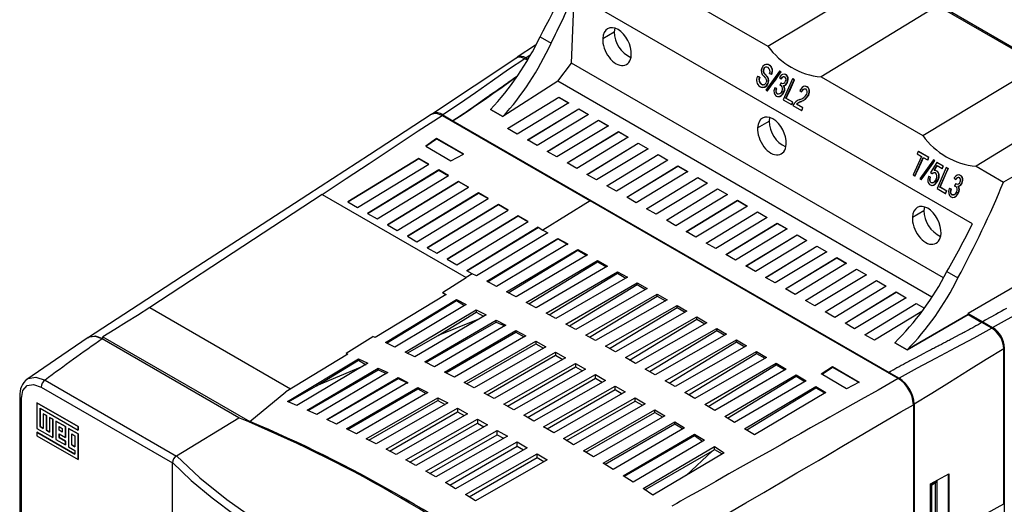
# Model space of a CAD drawing. Header units: millimetres. Extents: x 0 to 1118, y 0 to 864.
# Tile 30 of 42: x 417 to 592, y 648 to 735. Entities that reach past the tile are written whole.
import ezdxf

# ---------------------------------------------------------------- set-up
doc = ezdxf.new("R2010")
doc.units = ezdxf.units.MM
doc.header["$LTSCALE"] = 4

msp = doc.modelspace()

# ---------------------------------------------------------------- linework, layer by layer
for p, q in [((549.921, 730.05), (570.781, 742.626)), ((531.821, 740.499), (549.921, 730.05)), ((514.917, 727.049), (515.434, 739.354)), ((586.344, 698.418), (515.434, 739.354)), ((580.094, 737.25), (559.398, 724.579)), ((598.728, 726.771), (579.998, 737.584)), ((598.358, 726.706), (580.094, 737.25)), ((522.618, 733.27), (522.548, 732.627)), ((509.34, 731.715), (511.29, 730.589)), ((520.491, 731.439), (522.548, 732.627)), ((508.54, 730.241), (505.227, 728.08)), ((507.092, 727.547), (506.624, 727.818)), ((506.769, 727.953), (507.592, 728.496)), ((506.769, 727.953), (507.189, 727.71)), ((512.516, 723.796), (514.917, 727.049)), ((581.198, 688.786), (514.917, 727.049)), ((549.133, 725.978), (549.183, 725.963)), ((549.951, 726.777), (549.87, 726.802)), ((550.176, 726.679), (549.911, 726.773)), ((550.132, 726.693), (550.176, 726.679)), ((577.498, 714.13), (598.358, 726.706)), ((548.395, 724.539), (548.072, 724.665)), ((548.121, 724.65), (548.072, 724.665)), ((548.395, 724.539), (548.445, 724.523)), ((549.059, 725.546), (549.111, 725.53)), ((549.411, 725.032), (549.462, 725.016)), ((551.982, 725.625), (549.554, 722.231)), ((549.786, 722.097), (552.214, 725.491)), ((549.83, 724.549), (549.881, 724.533)), ((550.206, 725.193), (550.53, 725.067)), ((550.53, 725.067), (550.58, 725.052)), ((551.974, 724.476), (552.255, 724.254)), ((552.214, 725.491), (551.982, 725.625)), ((551.982, 725.625), (552.026, 725.612)), ((552.258, 725.478), (552.026, 725.612)), ((552.214, 725.491), (552.258, 725.478)), ((552.255, 724.254), (552.305, 724.238)), ((554.287, 724.234), (552.628, 720.517)), ((552.971, 725.037), (552.893, 725.061)), ((553.139, 724.969), (552.935, 725.033)), ((553.095, 724.983), (553.139, 724.969)), ((554.588, 724.06), (554.287, 724.234)), ((554.287, 724.234), (554.331, 724.22)), ((559.398, 724.579), (577.498, 714.13)), ((512.516, 723.796), (502.702, 717.515)), ((512.516, 723.795), (502.702, 717.514)), ((579.128, 685.341), (512.516, 723.796)), ((512.516, 723.795), (512.516, 723.796)), ((579.128, 685.34), (512.516, 723.795)), ((548.703, 723.268), (548.746, 723.255)), ((548.739, 722.738), (548.81, 722.716)), ((549.882, 723.403), (549.93, 723.388)), ((551.441, 722.538), (551.118, 722.664)), ((551.166, 722.649), (551.118, 722.664)), ((551.441, 722.538), (551.49, 722.523)), ((552.26, 723.522), (552.027, 723.106)), ((552.027, 723.106), (552.079, 723.09)), ((552.303, 723.49), (552.26, 723.522)), ((552.26, 723.522), (552.312, 723.506)), ((552.355, 723.474), (552.312, 723.506)), ((552.682, 723.05), (552.734, 723.035)), ((553.124, 720.777), (554.588, 724.06)), ((553.348, 723.62), (553.398, 723.604)), ((554.633, 724.046), (554.331, 724.22)), ((554.588, 724.06), (554.633, 724.046)), ((556.452, 722.466), (556.4, 722.482)), ((556.705, 722.878), (556.621, 722.904)), ((556.899, 722.798), (556.66, 722.87)), ((556.855, 722.812), (556.899, 722.798)), ((503.542, 715.389), (512.674, 720.964)), ((503.558, 715.38), (512.674, 720.946)), ((512.674, 720.964), (514.427, 719.952)), ((512.674, 720.964), (512.674, 720.946)), ((512.674, 720.946), (514.412, 719.943)), ((549.554, 722.231), (549.786, 722.097)), ((549.786, 722.097), (549.824, 722.085)), ((551.397, 721.167), (551.435, 721.155)), ((551.574, 721.55), (551.617, 721.537)), ((551.596, 721.092), (551.67, 721.07)), ((551.829, 721.512), (551.869, 721.5)), ((552.713, 721.877), (552.761, 721.862)), ((554.331, 720.08), (553.124, 720.777)), ((553.124, 720.777), (553.167, 720.764)), ((554.375, 720.067), (553.167, 720.764)), ((555.586, 722.148), (555.867, 721.926)), ((555.867, 721.926), (555.918, 721.91)), ((557.126, 721.345), (557.177, 721.33)), ((607.671, 721.33), (586.975, 708.659)), ((514.427, 719.952), (505.249, 714.404)), ((552.628, 720.517), (554.137, 719.646)), ((554.137, 719.646), (554.331, 720.08)), ((554.137, 719.646), (554.176, 719.634)), ((554.331, 720.08), (554.375, 720.067)), ((554.364, 719.515), (555.911, 718.622)), ((556.105, 719.056), (554.973, 719.71)), ((554.973, 719.71), (555.016, 719.696)), ((556.148, 719.043), (555.016, 719.696)), ((555.744, 720.172), (555.793, 720.157)), ((555.911, 718.622), (556.105, 719.056)), ((556.148, 719.043), (556.105, 719.056)), ((491.903, 717.728), (518.252, 702.517)), ((492.041, 717.805), (493.809, 716.784)), ((502.702, 717.514), (500.518, 718.775)), ((500.518, 718.775), (502.702, 717.515)), ((500.518, 718.775), (500.518, 718.775)), ((502.702, 717.515), (502.702, 717.514)), ((507.078, 713.348), (516.21, 718.923)), ((507.093, 713.339), (516.21, 718.905)), ((517.963, 717.911), (508.785, 712.363)), ((516.21, 718.923), (517.963, 717.911)), ((516.21, 718.923), (516.21, 718.905)), ((516.21, 718.905), (517.947, 717.902)), ((550.195, 717.35), (550.126, 716.707)), ((555.911, 718.622), (555.95, 718.61)), ((613.188, 718.145), (591.876, 705.83)), ((493.809, 716.767), (493.671, 716.679)), ((493.809, 716.784), (571.491, 671.939)), ((493.809, 716.767), (571.491, 671.922)), ((510.613, 711.307), (519.745, 716.882)), ((510.629, 711.298), (519.745, 716.864)), ((521.498, 715.87), (512.32, 710.322)), ((519.745, 716.882), (521.498, 715.87)), ((519.745, 716.882), (519.745, 716.864)), ((519.745, 716.864), (521.483, 715.861)), ((548.068, 715.519), (550.126, 716.707)), ((505.249, 714.404), (503.542, 715.389)), ((514.149, 709.266), (523.281, 714.841)), ((514.164, 709.257), (523.281, 714.823)), ((525.034, 713.829), (515.856, 708.281)), ((523.281, 714.841), (525.034, 713.829)), ((523.281, 714.841), (523.281, 714.823)), ((523.281, 714.823), (525.019, 713.82)), ((490.914, 713.594), (488.959, 712.226)), ((488.959, 712.226), (493.453, 709.632)), ((488.976, 712.216), (490.914, 713.569)), ((495.708, 710.827), (490.914, 713.594)), ((490.914, 713.594), (490.914, 713.569)), ((490.914, 713.569), (495.686, 710.815)), ((508.785, 712.363), (507.078, 713.348)), ((517.684, 707.225), (526.816, 712.8)), ((517.7, 707.216), (526.816, 712.782)), ((526.816, 712.8), (528.57, 711.788)), ((526.816, 712.8), (526.816, 712.782)), ((526.816, 712.782), (528.554, 711.779)), ((493.453, 709.632), (495.708, 710.827)), ((512.32, 710.322), (510.613, 711.307)), ((528.57, 711.788), (519.392, 706.24)), ((521.22, 705.184), (530.352, 710.759)), ((521.235, 705.175), (530.352, 710.741)), ((530.352, 710.759), (532.105, 709.747)), ((530.352, 710.759), (530.352, 710.741)), ((530.352, 710.741), (532.09, 709.738)), ((577.263, 710.424), (575.798, 707.141)), ((576.1, 706.967), (577.565, 710.249)), ((576.664, 711.316), (576.471, 710.881)), ((576.471, 710.881), (577.263, 710.424)), ((578.551, 710.226), (576.664, 711.316)), ((576.664, 711.316), (576.709, 711.302)), ((578.596, 710.213), (576.709, 711.302)), ((577.565, 710.249), (578.357, 709.792)), ((578.357, 709.792), (578.551, 710.226)), ((578.551, 710.226), (578.596, 710.213)), ((487.76, 710.041), (475.087, 702.307)), ((475.088, 702.307), (487.76, 710.022)), ((476.8, 701.319), (489.503, 709.035)), ((489.503, 709.035), (487.76, 710.041)), ((487.76, 710.022), (487.76, 710.041)), ((487.76, 710.022), (489.487, 709.025)), ((515.856, 708.281), (514.149, 709.266)), ((532.105, 709.747), (522.927, 704.199)), ((524.755, 703.143), (533.887, 708.718)), ((524.771, 703.134), (533.887, 708.7)), ((533.887, 708.718), (535.641, 707.706)), ((533.887, 708.718), (533.887, 708.7)), ((533.887, 708.7), (535.625, 707.697)), ((579.379, 709.809), (576.951, 706.415)), ((577.183, 706.281), (579.611, 709.676)), ((578.357, 709.792), (578.405, 709.777)), ((579.964, 709.35), (578.887, 707.576)), ((579.611, 709.676), (579.379, 709.809)), ((579.379, 709.809), (579.423, 709.796)), ((579.655, 709.662), (579.423, 709.796)), ((579.504, 707.915), (580.023, 708.77)), ((579.611, 709.676), (579.655, 709.662)), ((581.134, 708.675), (579.964, 709.35)), ((579.964, 709.35), (580.009, 709.337)), ((581.178, 708.661), (580.009, 709.337)), ((580.023, 708.77), (580.94, 708.241)), ((580.94, 708.241), (581.134, 708.675)), ((581.134, 708.675), (581.178, 708.661)), ((586.975, 708.659), (591.876, 705.83)), ((491.295, 708), (478.622, 700.266)), ((478.624, 700.266), (491.295, 707.981)), ((480.335, 699.278), (493.039, 706.994)), ((493.039, 706.994), (491.295, 708)), ((491.295, 707.981), (491.295, 708)), ((491.295, 707.981), (493.023, 706.984)), ((519.392, 706.24), (517.684, 707.225)), ((535.641, 707.706), (526.463, 702.158)), ((575.798, 707.141), (576.1, 706.967)), ((576.1, 706.967), (576.139, 706.955)), ((578.838, 706.722), (578.515, 706.848)), ((578.563, 706.833), (578.515, 706.848)), ((578.838, 706.722), (578.887, 706.707)), ((578.887, 707.576), (579.165, 707.347)), ((579.165, 707.347), (579.216, 707.331)), ((579.619, 707.508), (579.565, 707.525)), ((579.814, 707.891), (579.805, 707.894)), ((579.861, 707.876), (579.82, 707.889)), ((579.999, 707.812), (580.051, 707.796)), ((581.683, 708.418), (580.025, 704.701)), ((580.52, 704.961), (581.985, 708.244)), ((580.94, 708.241), (580.988, 708.226)), ((581.985, 708.244), (581.683, 708.418)), ((581.683, 708.418), (581.728, 708.405)), ((582.03, 708.23), (581.728, 708.405)), ((581.985, 708.244), (582.03, 708.23)), ((584.066, 707.086), (583.988, 707.11)), ((584.234, 707.019), (584.03, 707.082)), ((584.19, 707.032), (584.234, 707.019)), ((494.831, 705.959), (482.158, 698.225)), ((482.159, 698.225), (494.831, 705.94)), ((483.871, 697.237), (496.574, 704.953)), ((496.574, 704.953), (494.831, 705.959)), ((494.831, 705.94), (494.831, 705.959)), ((494.831, 705.94), (496.558, 704.943)), ((522.927, 704.199), (521.22, 705.184)), ((528.291, 701.102), (537.423, 706.677)), ((528.306, 701.093), (537.423, 706.659)), ((539.176, 705.665), (529.998, 700.117)), ((537.423, 706.677), (539.176, 705.665)), ((537.423, 706.677), (537.423, 706.659)), ((537.423, 706.659), (539.161, 705.656)), ((576.951, 706.415), (577.183, 706.281)), ((577.183, 706.281), (577.221, 706.269)), ((578.79, 705.353), (578.828, 705.341)), ((578.96, 705.741), (579.002, 705.728)), ((578.997, 705.277), (579.075, 705.253)), ((579.092, 705.699), (579.11, 705.694)), ((580.174, 706.206), (580.224, 706.191)), ((581.728, 704.264), (580.52, 704.961)), ((580.52, 704.961), (580.564, 704.948)), ((581.772, 704.251), (580.564, 704.948)), ((583.069, 706.525), (583.35, 706.303)), ((583.355, 705.571), (583.122, 705.155)), ((583.122, 705.155), (583.174, 705.14)), ((583.35, 706.303), (583.4, 706.287)), ((583.398, 705.54), (583.355, 705.571)), ((583.355, 705.571), (583.407, 705.555)), ((583.45, 705.524), (583.407, 705.555)), ((583.777, 705.1), (583.829, 705.084)), ((584.443, 705.669), (584.493, 705.653)), ((470.509, 703.655), (496.167, 688.843)), ((498.366, 703.918), (485.693, 696.184)), ((485.695, 696.184), (498.366, 703.899)), ((500.11, 702.912), (498.366, 703.918)), ((498.366, 703.899), (498.366, 703.918)), ((498.366, 703.899), (500.094, 702.902)), ((531.827, 699.061), (540.958, 704.636)), ((531.842, 699.052), (540.958, 704.618)), ((542.712, 703.624), (533.534, 698.076)), ((540.958, 704.636), (542.712, 703.624)), ((540.958, 704.636), (540.958, 704.618)), ((540.958, 704.618), (542.696, 703.615)), ((580.025, 704.701), (581.534, 703.83)), ((581.534, 703.83), (581.728, 704.264)), ((581.534, 703.83), (581.573, 703.818)), ((581.728, 704.264), (581.772, 704.251)), ((582.536, 704.587), (582.213, 704.713)), ((582.261, 704.698), (582.213, 704.713)), ((582.492, 703.216), (582.53, 703.204)), ((582.536, 704.587), (582.585, 704.572)), ((582.669, 703.6), (582.712, 703.586)), ((582.924, 703.561), (582.964, 703.549)), ((583.808, 703.926), (583.856, 703.911)), ((475.087, 702.307), (476.8, 701.319)), ((487.406, 695.196), (500.11, 702.912)), ((501.902, 701.877), (489.229, 694.143)), ((489.23, 694.143), (501.902, 701.858)), ((503.645, 700.871), (501.902, 701.877)), ((501.902, 701.858), (501.902, 701.877)), ((501.902, 701.858), (503.629, 700.861)), ((518.252, 702.517), (509.828, 697.301)), ((573.123, 670.841), (518.252, 702.517)), ((526.463, 702.158), (524.755, 703.143)), ((535.362, 697.02), (544.494, 702.595)), ((535.377, 697.011), (544.494, 702.577)), ((546.247, 701.583), (537.069, 696.035)), ((544.494, 702.595), (546.247, 701.583)), ((544.494, 702.595), (544.494, 702.577)), ((544.494, 702.577), (546.232, 701.574)), ((577.773, 701.431), (577.703, 700.787)), ((582.691, 703.142), (582.765, 703.119)), ((478.622, 700.266), (480.335, 699.278)), ((490.942, 693.155), (503.645, 700.871)), ((505.438, 699.836), (492.764, 692.102)), ((492.766, 692.102), (505.438, 699.817)), ((507.181, 698.83), (505.438, 699.836)), ((505.438, 699.817), (505.438, 699.836)), ((505.438, 699.817), (507.165, 698.82)), ((529.998, 700.117), (528.291, 701.102)), ((538.898, 694.979), (548.029, 700.554)), ((538.913, 694.97), (548.029, 700.536)), ((548.029, 700.554), (549.783, 699.542)), ((548.029, 700.554), (548.029, 700.536)), ((548.029, 700.536), (549.767, 699.533)), ((575.646, 699.6), (577.703, 700.787)), ((482.158, 698.225), (483.871, 697.237)), ((494.477, 691.114), (507.181, 698.83)), ((533.534, 698.076), (531.827, 699.061)), ((549.783, 699.542), (540.605, 693.994)), ((542.433, 692.938), (551.565, 698.513)), ((542.448, 692.929), (551.565, 698.495)), ((551.565, 698.513), (553.318, 697.501)), ((551.565, 698.513), (551.565, 698.495)), ((551.565, 698.495), (553.303, 697.492)), ((613.481, 698.585), (585.557, 682.45)), ((485.693, 696.184), (487.406, 695.196)), ((508.973, 697.795), (496.3, 690.061)), ((496.301, 690.061), (508.973, 697.776)), ((510.718, 696.809), (498.013, 689.115)), ((508.973, 697.795), (509.828, 697.301)), ((508.973, 697.795), (508.973, 697.776)), ((508.973, 697.776), (510.684, 696.789)), ((509.828, 697.301), (510.718, 696.809)), ((537.069, 696.035), (535.362, 697.02)), ((553.318, 697.501), (544.14, 691.953)), ((545.969, 690.897), (555.1, 696.472)), ((545.984, 690.888), (555.1, 696.454)), ((555.1, 696.472), (556.854, 695.46)), ((555.1, 696.472), (555.1, 696.454)), ((555.1, 696.454), (556.838, 695.451)), ((499.824, 688.167), (512.509, 695.817)), ((499.961, 688.095), (512.509, 695.735)), ((514.259, 694.844), (501.548, 687.258)), ((512.509, 695.817), (514.259, 694.844)), ((512.509, 695.735), (512.509, 695.817)), ((512.509, 695.735), (514.25, 694.73)), ((540.605, 693.994), (538.898, 694.979)), ((556.854, 695.46), (547.676, 689.912)), ((549.504, 688.856), (558.636, 694.431)), ((549.52, 688.847), (558.636, 694.413)), ((558.636, 694.431), (560.389, 693.419)), ((558.636, 694.431), (558.636, 694.413)), ((558.636, 694.413), (560.374, 693.41)), ((489.229, 694.143), (490.942, 693.155)), ((503.346, 686.304), (516.044, 693.85)), ((503.645, 686.145), (516.044, 693.694)), ((517.8, 692.869), (505.084, 685.376)), ((516.044, 693.85), (517.8, 692.869)), ((516.044, 693.694), (516.044, 693.85)), ((516.044, 693.694), (517.638, 692.774)), ((544.14, 691.953), (542.433, 692.938)), ((560.389, 693.419), (551.211, 687.871)), ((492.764, 692.102), (494.477, 691.114)), ((506.87, 684.415), (519.58, 691.872)), ((507.306, 684.18), (519.58, 691.653)), ((519.58, 691.872), (521.339, 690.884)), ((519.58, 691.653), (519.58, 691.872)), ((519.58, 691.653), (521.127, 690.76)), ((553.04, 686.815), (562.172, 692.39)), ((553.055, 686.806), (562.172, 692.372)), ((563.925, 691.378), (554.747, 685.829)), ((562.172, 692.39), (563.925, 691.378)), ((562.172, 692.39), (562.172, 692.372)), ((562.172, 692.372), (563.909, 691.369)), ((497.249, 689.513), (496.167, 688.843)), ((497.249, 689.513), (496.3, 690.061)), ((498.013, 689.115), (497.249, 689.513)), ((521.339, 690.884), (508.619, 683.469)), ((510.396, 682.501), (523.115, 689.883)), ((510.943, 682.201), (523.115, 689.612)), ((523.115, 689.883), (524.878, 688.888)), ((523.115, 689.612), (523.115, 689.883)), ((523.115, 689.612), (524.624, 688.741)), ((547.676, 689.912), (545.969, 690.897)), ((556.575, 684.774), (565.707, 690.349)), ((556.591, 684.765), (565.707, 690.331)), ((567.46, 689.337), (558.282, 683.788)), ((565.707, 690.349), (567.46, 689.337)), ((565.707, 690.349), (565.707, 690.331)), ((565.707, 690.331), (567.445, 689.328)), ((581.788, 689.892), (583.738, 688.766)), ((491.956, 686.153), (496.167, 688.843)), ((501.548, 687.258), (499.824, 688.167)), ((524.878, 688.888), (512.155, 681.536)), ((513.924, 680.56), (526.651, 687.884)), ((514.558, 680.208), (526.651, 687.571)), ((526.651, 687.884), (528.416, 686.881)), ((526.651, 687.571), (526.651, 687.884)), ((526.651, 687.571), (528.13, 686.717)), ((551.211, 687.871), (549.504, 688.856)), ((560.111, 682.733), (569.243, 688.308)), ((560.126, 682.724), (569.243, 688.29)), ((569.243, 688.308), (570.996, 687.296)), ((569.243, 688.308), (569.243, 688.29)), ((569.243, 688.29), (570.98, 687.287)), ((492.596, 685.833), (479.932, 678.152)), ((491.956, 686.153), (491.957, 686.152)), ((491.957, 686.152), (492.596, 685.833)), ((491.957, 686.152), (492.554, 685.807)), ((505.084, 685.376), (503.346, 686.304)), ((528.416, 686.881), (515.691, 679.579)), ((517.454, 678.593), (530.186, 685.874)), ((530.186, 685.874), (531.954, 684.865)), ((530.186, 685.53), (530.186, 685.874)), ((554.747, 685.829), (553.04, 686.815)), ((570.996, 687.296), (561.818, 681.747)), ((563.646, 680.692), (572.778, 686.267)), ((563.662, 680.683), (572.778, 686.249)), ((572.778, 686.267), (574.531, 685.255)), ((572.778, 686.267), (572.778, 686.249)), ((572.778, 686.249), (574.516, 685.246)), ((481.778, 677.274), (494.427, 684.91)), ((482.007, 677.163), (494.427, 684.726)), ((496.15, 684.035), (483.467, 676.459)), ((494.427, 684.91), (496.15, 684.035)), ((494.427, 684.726), (494.427, 684.91)), ((494.427, 684.726), (495.892, 683.881)), ((508.619, 683.469), (506.87, 684.415)), ((518.15, 678.202), (530.186, 685.53)), ((531.954, 684.865), (519.226, 677.596)), ((530.186, 685.53), (531.645, 684.688)), ((558.282, 683.788), (556.575, 684.774)), ((574.531, 685.255), (565.353, 679.706)), ((567.182, 678.651), (576.314, 684.226)), ((567.197, 678.642), (576.314, 684.208)), ((576.314, 684.226), (577.778, 683.381)), ((576.314, 684.226), (576.314, 684.208)), ((576.314, 684.208), (577.769, 683.368)), ((439.816, 683.476), (464.875, 669.01)), ((485.288, 675.568), (497.963, 683.104)), ((499.701, 682.203), (487.003, 674.717)), ((491.153, 678.538), (497.963, 682.685)), ((497.963, 683.104), (499.701, 682.203)), ((497.963, 683.104), (497.963, 682.685)), ((497.963, 682.685), (499.254, 681.94)), ((512.155, 681.536), (510.396, 682.501)), ((520.986, 676.6), (533.722, 683.853)), ((521.72, 676.182), (533.722, 683.489)), ((535.49, 682.838), (522.762, 675.588)), ((533.722, 683.853), (535.49, 682.838)), ((533.722, 683.489), (533.722, 683.853)), ((533.722, 683.489), (535.168, 682.654)), ((561.818, 681.747), (560.111, 682.733)), ((577.326, 682.766), (568.889, 677.665)), ((574.681, 675.962), (585.56, 682.249)), ((585.56, 682.248), (574.681, 675.962)), ((585.56, 682.249), (585.557, 682.45)), ((585.56, 682.249), (585.56, 682.248)), ((585.56, 682.248), (588.02, 680.828)), ((585.574, 682.46), (588.165, 680.964)), ((488.802, 673.813), (501.498, 681.263)), ((489.011, 673.706), (501.498, 680.915)), ((498.261, 681.355), (491.153, 678.538)), ((501.498, 681.263), (503.25, 680.339)), ((501.498, 680.915), (501.498, 681.263)), ((501.498, 680.915), (503.034, 680.213)), ((515.691, 679.579), (513.924, 680.56)), ((524.52, 674.58), (537.257, 681.821)), ((525.269, 674.148), (537.257, 681.448)), ((539.026, 680.8), (526.297, 673.555)), ((537.257, 681.821), (539.026, 680.8)), ((537.257, 681.448), (537.257, 681.821)), ((537.257, 681.448), (538.701, 680.615)), ((565.353, 679.706), (563.646, 680.692)), ((589.788, 679.808), (588.02, 680.829)), ((588.165, 680.964), (589.933, 679.943)), ((503.25, 680.339), (490.538, 672.928)), ((492.319, 672.008), (505.034, 679.388)), ((492.56, 671.882), (505.034, 679.083)), ((505.034, 679.388), (506.796, 678.441)), ((505.034, 679.388), (505.034, 679.083)), ((505.034, 679.083), (506.472, 678.253)), ((528.056, 672.534), (540.793, 679.778)), ((528.796, 672.102), (540.793, 679.407)), ((542.561, 678.752), (529.833, 671.497)), ((540.793, 679.778), (542.561, 678.752)), ((540.793, 679.407), (540.793, 679.778)), ((540.793, 679.407), (542.242, 678.57)), ((568.889, 677.665), (567.182, 678.651)), ((455.686, 663.836), (431.333, 677.894)), ((431.466, 678.288), (457.639, 663.178)), ((431.466, 677.973), (431.466, 678.288)), ((474.776, 675.36), (479.541, 678.337)), ((479.542, 678.336), (479.541, 678.337)), ((479.932, 678.152), (479.542, 678.336)), ((483.467, 676.459), (481.778, 677.274)), ((485.675, 675.376), (491.153, 678.538)), ((506.796, 678.441), (494.074, 671.091)), ((495.841, 670.154), (508.57, 677.478)), ((496.254, 669.933), (508.57, 677.042)), ((508.57, 677.478), (510.34, 676.509)), ((508.57, 677.478), (508.57, 677.042)), ((508.57, 677.042), (509.915, 676.265)), ((519.226, 677.596), (517.454, 678.593)), ((531.594, 670.462), (544.328, 677.725)), ((532.302, 670.043), (544.328, 677.366)), ((544.328, 677.725), (546.095, 676.694)), ((544.328, 677.366), (544.328, 677.725)), ((544.328, 677.366), (545.793, 676.521)), ((572.498, 677.223), (574.681, 675.962)), ((572.498, 677.222), (572.498, 677.223)), ((574.681, 675.962), (572.498, 677.222)), ((475.095, 675.217), (464.034, 668.499)), ((474.776, 675.36), (474.777, 675.359)), ((474.777, 675.359), (475.095, 675.217)), ((474.777, 675.359), (475.061, 675.196)), ((487.003, 674.717), (485.288, 675.568)), ((510.34, 676.509), (497.609, 669.205)), ((499.366, 668.251), (512.105, 675.534)), ((512.105, 675.534), (513.882, 674.544)), ((512.105, 675.534), (512.105, 675.001)), ((522.762, 675.588), (520.986, 676.6)), ((546.095, 676.694), (533.368, 669.413)), ((535.134, 668.363), (547.864, 675.66)), ((535.788, 667.972), (547.864, 675.325)), ((547.864, 675.66), (549.629, 674.626)), ((547.864, 675.325), (547.864, 675.66)), ((547.864, 675.325), (549.352, 674.466)), ((574.681, 675.962), (574.681, 675.962)), ((591.964, 676.27), (591.819, 676.187)), ((591.909, 648.505), (591.909, 676.135)), ((591.964, 676.27), (591.964, 553.014)), ((464.352, 666.746), (476.967, 674.369)), ((478.662, 673.587), (466.007, 666.021)), ((469.507, 669.552), (476.967, 674.095)), ((476.967, 674.369), (478.662, 673.587)), ((476.967, 674.095), (476.967, 674.369)), ((476.967, 674.095), (478.36, 673.291)), ((490.538, 672.928), (488.802, 673.813)), ((499.902, 667.956), (512.105, 675.001)), ((513.882, 674.544), (501.145, 667.272)), ((502.895, 666.298), (515.641, 673.555)), ((512.105, 675.001), (513.386, 674.262)), ((515.641, 673.555), (517.42, 672.546)), ((515.641, 673.555), (515.641, 672.96)), ((526.297, 673.555), (524.52, 674.58)), ((549.629, 674.626), (536.904, 667.304)), ((538.676, 666.238), (551.399, 673.585)), ((551.399, 673.585), (553.162, 672.547)), ((551.399, 673.284), (551.399, 673.585)), ((467.85, 665.196), (480.503, 672.723)), ((467.956, 665.147), (480.503, 672.39)), ((477.699, 673.011), (469.507, 669.552)), ((482.224, 671.9), (469.543, 664.421)), ((480.503, 672.723), (482.224, 671.9)), ((480.503, 672.723), (480.503, 672.39)), ((480.503, 672.39), (481.975, 671.753)), ((494.074, 671.091), (492.319, 672.008)), ((503.505, 665.954), (515.641, 672.96)), ((517.42, 672.546), (504.68, 665.291)), ((515.641, 672.96), (516.885, 672.242)), ((529.833, 671.497), (528.056, 672.534)), ((539.253, 665.888), (551.399, 673.284)), ((553.162, 672.547), (540.439, 665.171)), ((551.399, 673.284), (552.92, 672.406)), ((559.419, 671.686), (561.384, 673.01)), ((563.923, 669.032), (559.419, 671.686)), ((559.551, 671.608), (561.385, 672.888)), ((561.384, 673.01), (566.182, 670.201)), ((561.384, 673.01), (561.385, 672.888)), ((561.385, 672.888), (566.176, 670.122)), ((571.346, 671.838), (571.491, 671.922)), ((571.491, 671.939), (573.259, 670.919)), ((571.491, 671.922), (571.491, 671.783)), ((418.067, 670.732), (418.154, 670.833)), ((421.163, 670.548), (444.553, 657.045)), ((471.354, 663.573), (484.039, 671.018)), ((471.411, 663.546), (484.039, 670.836)), ((485.782, 670.155), (473.078, 662.748)), ((484.039, 671.018), (485.782, 670.155)), ((484.039, 670.836), (484.039, 671.018)), ((484.039, 670.836), (485.774, 670.042)), ((497.609, 669.205), (495.841, 670.154)), ((506.427, 664.295), (519.176, 671.542)), ((507.065, 663.927), (519.176, 670.919)), ((520.957, 670.515), (508.216, 663.263)), ((519.176, 671.542), (520.957, 670.515)), ((519.176, 670.919), (519.176, 671.542)), ((519.176, 670.919), (520.412, 670.205)), ((533.368, 669.413), (531.594, 670.462)), ((542.22, 664.087), (554.935, 671.499)), ((542.699, 663.793), (554.935, 671.243)), ((556.693, 670.457), (543.975, 663.012)), ((554.935, 671.499), (556.693, 670.457)), ((554.935, 671.243), (554.935, 671.499)), ((554.935, 671.243), (556.496, 670.342)), ((566.182, 670.201), (563.923, 669.032)), ((420.475, 669.334), (443.866, 655.831)), ((457.639, 663.178), (464.034, 668.499)), ((464.519, 666.673), (469.507, 669.552)), ((474.863, 661.877), (487.574, 669.254)), ((475.06, 661.779), (487.574, 669.004)), ((489.336, 668.354), (476.614, 661.005)), ((487.574, 669.254), (489.336, 668.354)), ((487.574, 669.254), (487.574, 669.004)), ((487.574, 669.004), (489.018, 668.17)), ((501.145, 667.272), (499.366, 668.251)), ((509.964, 662.243), (522.712, 669.494)), ((510.584, 661.877), (522.712, 668.878)), ((524.49, 668.451), (511.752, 661.187)), ((522.712, 669.494), (524.49, 668.451)), ((522.712, 668.878), (522.712, 669.494)), ((522.712, 668.878), (523.968, 668.153)), ((536.904, 667.304), (535.134, 668.363)), ((545.766, 661.909), (558.471, 669.402)), ((546.126, 661.686), (558.471, 669.202)), ((560.225, 668.358), (547.51, 660.828)), ((558.471, 669.402), (560.225, 668.358)), ((558.471, 669.202), (558.471, 669.402)), ((558.471, 669.202), (560.081, 668.272)), ((416.66, 667.709), (416.66, 554.834)), ((416.953, 554.425), (416.953, 667.3)), ((419.717, 666.531), (419.717, 661.968)), ((427.056, 662.294), (419.717, 666.531)), ((419.717, 666.531), (419.718, 666.531)), ((419.718, 666.531), (427.056, 662.295)), ((466.007, 666.021), (464.352, 666.746)), ((478.378, 660.108), (491.11, 667.432)), ((478.83, 659.874), (491.11, 666.963)), ((492.885, 666.495), (480.149, 659.19)), ((491.11, 667.432), (492.885, 666.495)), ((491.11, 667.432), (491.11, 666.963)), ((491.11, 666.963), (492.401, 666.217)), ((513.504, 660.14), (526.247, 667.412)), ((514.063, 659.803), (526.247, 666.837)), ((526.247, 667.412), (528.022, 666.353)), ((526.247, 666.837), (526.247, 667.412)), ((526.247, 666.837), (527.551, 666.084)), ((420.282, 665.553), (420.282, 662.294)), ((420.282, 665.553), (427.056, 661.642)), ((420.282, 662.294), (420.282, 665.553)), ((469.543, 664.421), (467.85, 665.196)), ((481.899, 658.266), (494.645, 665.552)), ((482.529, 657.927), (494.645, 664.922)), ((494.645, 665.552), (496.43, 664.581)), ((494.645, 665.552), (494.645, 664.922)), ((494.645, 664.922), (495.83, 664.238)), ((504.68, 665.291), (502.895, 666.298)), ((528.022, 666.353), (515.287, 659.063)), ((517.048, 657.988), (529.783, 665.294)), ((517.503, 657.707), (529.783, 664.796)), ((529.783, 665.294), (531.55, 664.223)), ((529.783, 664.796), (529.783, 665.294)), ((529.783, 664.796), (531.163, 663.999)), ((540.439, 665.171), (538.676, 666.238)), ((575.809, 666.189), (575.809, 545.126)), ((575.945, 666.266), (575.945, 545.205)), ((420.846, 664.575), (420.847, 664.576)), ((420.846, 664.575), (420.846, 661.968)), ((421.411, 664.249), (420.846, 664.575)), ((420.847, 664.576), (421.411, 664.25)), ((421.411, 664.25), (421.411, 661.642)), ((421.411, 664.249), (421.411, 664.25)), ((421.411, 661.642), (421.411, 664.249)), ((421.975, 663.923), (421.976, 663.924)), ((421.975, 663.923), (421.975, 661.316)), ((422.54, 663.598), (421.975, 663.923)), ((421.976, 663.924), (422.54, 663.598)), ((422.54, 663.598), (422.54, 660.339)), ((422.54, 660.338), (422.54, 663.598)), ((422.54, 663.598), (422.54, 663.598)), ((423.104, 663.272), (423.104, 660.012)), ((424.798, 662.294), (423.104, 663.272)), ((423.104, 663.272), (423.105, 663.272)), ((423.105, 663.272), (424.798, 662.294)), ((444.562, 657.051), (455.686, 663.836)), ((473.078, 662.748), (471.354, 663.573)), ((496.43, 664.581), (483.685, 657.305)), ((485.425, 656.352), (498.181, 663.614)), ((486.16, 655.941), (498.181, 662.881)), ((498.181, 663.614), (499.971, 662.61)), ((498.181, 663.614), (498.181, 662.881)), ((498.181, 662.881), (499.306, 662.231)), ((508.216, 663.263), (506.427, 664.295)), ((531.55, 664.223), (518.823, 656.892)), ((520.596, 655.786), (533.318, 663.142)), ((533.318, 663.142), (535.077, 662.059)), ((533.318, 662.755), (533.318, 663.142)), ((543.975, 663.012), (542.22, 664.087)), ((419.717, 661.968), (422.54, 660.338)), ((419.717, 661.316), (419.717, 660.664)), ((426.491, 657.405), (419.717, 661.316)), ((419.717, 661.316), (419.718, 661.316)), ((419.718, 661.316), (426.491, 657.406)), ((420.282, 662.294), (420.846, 661.969)), ((420.846, 661.968), (420.282, 662.294)), ((420.282, 662.294), (420.282, 662.294)), ((421.411, 661.642), (421.975, 661.317)), ((421.975, 661.316), (421.411, 661.642)), ((421.411, 661.642), (421.411, 661.642)), ((423.669, 661.642), (423.669, 662.294)), ((423.669, 662.294), (424.233, 661.968)), ((423.669, 661.642), (423.669, 662.294)), ((424.233, 661.316), (423.669, 661.642)), ((424.233, 661.317), (423.669, 661.642)), ((423.669, 661.642), (423.669, 661.642)), ((424.233, 661.968), (424.233, 661.316)), ((424.798, 662.294), (424.798, 660.339)), ((424.798, 660.338), (424.798, 662.294)), ((424.798, 662.294), (424.798, 662.294)), ((425.362, 661.968), (425.363, 661.969)), ((425.362, 661.968), (425.362, 658.709)), ((427.056, 660.99), (425.362, 661.968)), ((425.363, 661.969), (427.056, 660.991)), ((427.056, 662.295), (427.056, 661.643)), ((427.056, 662.294), (427.056, 662.295)), ((427.056, 661.642), (427.056, 662.294)), ((427.056, 661.642), (427.056, 661.643)), ((476.614, 661.005), (474.863, 661.877)), ((499.971, 662.61), (487.221, 655.35)), ((488.956, 654.364), (501.716, 661.617)), ((501.716, 661.617), (503.508, 660.583)), ((501.716, 660.84), (501.716, 661.617)), ((511.752, 661.187), (509.964, 662.243)), ((520.907, 655.59), (533.318, 662.755)), ((535.077, 662.059), (522.358, 654.674)), ((533.318, 662.755), (534.801, 661.899)), ((547.51, 660.828), (545.766, 661.909)), ((419.717, 660.664), (427.056, 656.427)), ((422.54, 660.339), (422.54, 660.338)), ((423.104, 660.012), (424.798, 659.035)), ((423.669, 660.99), (423.669, 660.339)), ((423.669, 660.338), (423.669, 660.99)), ((423.669, 660.99), (424.798, 660.338)), ((423.669, 660.339), (424.798, 659.687)), ((423.669, 660.338), (423.669, 660.339)), ((424.798, 659.687), (423.669, 660.338)), ((424.798, 660.338), (424.798, 660.339)), ((424.798, 659.687), (424.798, 659.035)), ((424.798, 659.035), (424.798, 659.687)), ((424.798, 659.687), (424.798, 659.687)), ((425.927, 660.99), (426.491, 660.664)), ((425.927, 659.035), (425.927, 660.99)), ((425.927, 659.035), (425.927, 660.99)), ((426.491, 660.664), (426.491, 658.709)), ((427.056, 660.991), (427.056, 656.428)), ((427.056, 660.99), (427.056, 660.991)), ((427.056, 656.427), (427.056, 660.99)), ((480.149, 659.19), (478.378, 660.108)), ((489.727, 653.919), (501.716, 660.84)), ((503.508, 660.583), (490.756, 653.324)), ((492.493, 652.303), (505.252, 659.562)), ((501.716, 660.84), (502.83, 660.197)), ((505.252, 659.562), (507.04, 658.5)), ((505.252, 658.799), (505.252, 659.562)), ((515.287, 659.063), (513.504, 660.14)), ((524.147, 653.534), (536.854, 660.956)), ((524.303, 653.433), (536.854, 660.678)), ((538.6, 659.862), (525.894, 652.409)), ((536.854, 660.956), (538.6, 659.862)), ((536.854, 660.678), (536.854, 660.956)), ((536.854, 660.678), (538.284, 659.677)), ((424.798, 659.035), (424.798, 659.035)), ((425.362, 658.709), (426.491, 658.057)), ((426.491, 658.709), (425.927, 659.035)), ((425.927, 659.035), (426.491, 658.71)), ((425.927, 659.035), (425.927, 659.035)), ((426.491, 658.057), (426.491, 657.405)), ((483.685, 657.305), (481.899, 658.266)), ((493.233, 651.861), (505.252, 658.799)), ((507.04, 658.5), (494.292, 651.228)), ((505.252, 658.799), (506.401, 658.135)), ((518.823, 656.892), (517.048, 657.988)), ((527.702, 651.231), (540.389, 658.734)), ((528.006, 651.032), (540.014, 657.964)), ((542.122, 657.633), (529.429, 650.096)), ((535.337, 653.604), (540.014, 657.964)), ((540.014, 657.964), (540.389, 658.193)), ((540.389, 658.734), (542.122, 657.633)), ((540.389, 658.193), (540.389, 658.734)), ((540.389, 658.193), (541.746, 657.41)), ((427.056, 656.427), (427.056, 656.428)), ((443.865, 655.866), (443.866, 655.831)), ((444.562, 657.051), (444.553, 657.045)), ((487.221, 655.35), (485.425, 656.352)), ((496.036, 650.169), (508.787, 657.448)), ((496.682, 649.77), (508.787, 656.758)), ((510.568, 656.361), (497.827, 649.063)), ((508.787, 657.448), (510.568, 656.361)), ((508.787, 656.758), (508.787, 657.448)), ((508.787, 656.758), (510.019, 656.047)), ((443.866, 534.823), (443.866, 655.831)), ((490.756, 653.324), (488.956, 654.364)), ((522.358, 654.674), (520.596, 655.786)), ((525.894, 652.409), (524.147, 653.534)), ((578.848, 652.081), (582.113, 653.87)), ((578.874, 651.99), (580.044, 652.63)), ((579.769, 652.257), (580.044, 652.63)), ((580.044, 645.462), (580.044, 652.63)), ((582.023, 653.821), (582.023, 646.328)), ((582.113, 653.87), (582.113, 646.276)), ((494.292, 651.228), (492.493, 652.303)), ((529.429, 650.096), (527.702, 651.231)), ((578.848, 644.487), (578.848, 652.081)), ((578.874, 644.82), (578.874, 651.99)), ((578.874, 651.99), (579.09, 651.865)), ((579.769, 652.257), (579.09, 651.865)), ((579.09, 644.712), (579.09, 651.865)), ((579.769, 645.104), (579.769, 652.257)), ((497.827, 649.063), (496.036, 650.169)), ((589.006, 646.915), (591.909, 648.505))]:
    msp.add_line(p, q)
at = {"flags": 128}
for points in [[(505.177, 728.001), (497.575, 722.942), (489.972, 717.886)], [(506.624, 727.818), (503.72, 725.889), (500.868, 723.898), (497.815, 721.729), (494.987, 719.756), (492.041, 717.805)], [(506.624, 727.818), (505.922, 728.085), (505.299, 728.046), (505.107, 727.907)], [(505.132, 724.619), (504.844, 724.42), (504.675, 724.303), (504.507, 724.186), (504.339, 724.069), (504.004, 723.835), (503.837, 723.718), (503.67, 723.6), (503.503, 723.483), (503.17, 723.248), (503.003, 723.13), (502.837, 723.012), (502.671, 722.895), (502.338, 722.659), (502.172, 722.541), (502.007, 722.423), (501.675, 722.187), (501.509, 722.069), (501.343, 721.951), (501.177, 721.833), (500.846, 721.597), (500.68, 721.479), (500.348, 721.243), (500.182, 721.126), (500.016, 721.008), (499.683, 720.772), (498.348, 719.832), (498.181, 719.715), (497.508, 719.248), (497.17, 719.015), (497, 718.899), (496.831, 718.783), (496.149, 718.32), (495.806, 718.09), (494.42, 717.176), (493.809, 716.783)], [(549.163, 724.688), (549.451, 724.354), (549.587, 724.146), (549.641, 723.965), (549.637, 723.765), (549.575, 723.566)], [(553.095, 724.983), (552.811, 725.071), (552.521, 725.017), (552.288, 724.867), (552.007, 724.527), (551.974, 724.476)], [(552.255, 724.254), (552.437, 724.497), (552.582, 724.602), (552.745, 724.643), (552.883, 724.615), (552.931, 724.592)], [(553.348, 723.62), (553.473, 724.071), (553.46, 724.414), (553.353, 724.721), (553.161, 724.939), (553.095, 724.983)], [(553.398, 723.604), (553.522, 724.057), (553.506, 724.4), (553.397, 724.707), (553.205, 724.926), (553.139, 724.969)], [(549.037, 723.165), (548.938, 723.172), (548.746, 723.255)], [(551.118, 722.664), (550.992, 722.127), (551.011, 721.758), (551.132, 721.428), (551.324, 721.214), (551.397, 721.167)], [(551.574, 721.55), (551.45, 721.66), (551.382, 721.795), (551.351, 721.995), (551.389, 722.335), (551.441, 722.538)], [(551.617, 721.537), (551.492, 721.647), (551.425, 721.782), (551.396, 721.982), (551.436, 722.321), (551.49, 722.523)], [(552.079, 723.09), (552.139, 723.08), (552.168, 723.073)], [(556.855, 722.812), (556.502, 722.917), (556.242, 722.865), (556.002, 722.715), (555.708, 722.361), (555.586, 722.148)], [(555.867, 721.926), (556.063, 722.258), (556.222, 722.405), (556.408, 722.482), (556.58, 722.472), (556.672, 722.432)], [(557.126, 721.345), (557.266, 721.871), (557.253, 722.247), (557.17, 722.495), (557.023, 722.688), (556.855, 722.812)], [(557.177, 721.33), (557.314, 721.857), (557.299, 722.233), (557.215, 722.481), (557.067, 722.675), (556.899, 722.798)], [(551.397, 721.167), (551.706, 721.074), (552.017, 721.132), (552.29, 721.291), (552.55, 721.58), (552.713, 721.877)], [(551.435, 721.155), (551.745, 721.062), (552.059, 721.119), (552.334, 721.278), (552.597, 721.566), (552.761, 721.862)], [(552.409, 722.046), (552.181, 721.697), (551.984, 721.553), (551.763, 721.498), (551.605, 721.534), (551.574, 721.55)], [(552.457, 722.031), (552.227, 721.683), (552.028, 721.54), (551.807, 721.484), (551.648, 721.521), (551.617, 721.537)], [(555.918, 721.91), (556.113, 722.243), (556.27, 722.39), (556.455, 722.467), (556.628, 722.457), (556.719, 722.418)], [(489.953, 717.883), (478.935, 710.728), (467.987, 703.6), (457.467, 696.758), (447.378, 690.197), (437.727, 683.905), (428.898, 678.182)], [(470.509, 703.655), (474.788, 706.469), (478.909, 709.184), (483.324, 712.111), (487.619, 714.948), (491.903, 717.728)], [(491.903, 717.728), (490.873, 718.086), (490.003, 717.916), (489.963, 717.87)], [(589.933, 679.943), (595.378, 682.981), (600.906, 685.98), (606.582, 689.099), (612.132, 692.15), (617.682, 695.202), (623.232, 698.253), (631.437, 702.765), (632.512, 703.356), (633.586, 703.946), (634.761, 704.592), (636.387, 705.486), (637.516, 706.107), (638.147, 706.453), (639.116, 706.982), (640.279, 707.613), (641.647, 708.354), (643.278, 709.237), (644.599, 709.956), (646.982, 711.27), (649.397, 712.639)], [(578.515, 706.848), (578.385, 706.313), (578.4, 705.952), (578.515, 705.629), (578.713, 705.404), (578.79, 705.353)], [(578.96, 705.741), (578.849, 705.84), (578.777, 705.985), (578.744, 706.156), (578.764, 706.441), (578.838, 706.722)], [(579.002, 705.728), (578.892, 705.827), (578.821, 705.971), (578.789, 706.142), (578.811, 706.427), (578.887, 706.707)], [(580.051, 707.796), (579.868, 707.874), (579.857, 707.876)], [(580.174, 706.206), (580.345, 706.751), (580.359, 707.148), (580.262, 707.516), (580.126, 707.714), (579.999, 707.812)], [(580.224, 706.191), (580.396, 706.735), (580.411, 707.133), (580.313, 707.501), (580.178, 707.698), (580.051, 707.796)], [(584.19, 707.032), (583.906, 707.12), (583.616, 707.066), (583.383, 706.916), (583.102, 706.577), (583.069, 706.525)], [(583.35, 706.303), (583.532, 706.547), (583.677, 706.651), (583.84, 706.692), (583.978, 706.664), (584.026, 706.641)], [(584.443, 705.669), (584.568, 706.121), (584.555, 706.463), (584.448, 706.77), (584.256, 706.988), (584.19, 707.032)], [(584.493, 705.653), (584.617, 706.106), (584.601, 706.449), (584.492, 706.756), (584.3, 706.975), (584.234, 707.019)], [(578.79, 705.353), (579.102, 705.259), (579.359, 705.305), (579.668, 705.497), (580, 705.882), (580.174, 706.206)], [(578.828, 705.341), (579.141, 705.247), (579.4, 705.293), (579.712, 705.484), (580.048, 705.868), (580.224, 706.191)], [(579.863, 706.36), (579.59, 705.924), (579.396, 705.767), (579.175, 705.692), (579.016, 705.714), (578.96, 705.741)], [(579.913, 706.344), (579.636, 705.909), (579.44, 705.753), (579.218, 705.679), (579.058, 705.701), (579.002, 705.728)], [(583.174, 705.14), (583.234, 705.13), (583.263, 705.123)], [(470.509, 703.655), (458.293, 695.635), (439.816, 683.476)], [(582.213, 704.713), (582.087, 704.177), (582.106, 703.807), (582.227, 703.478), (582.419, 703.264), (582.492, 703.216)], [(582.669, 703.6), (582.545, 703.71), (582.477, 703.844), (582.446, 704.044), (582.484, 704.384), (582.536, 704.587)], [(582.712, 703.586), (582.587, 703.696), (582.52, 703.831), (582.491, 704.031), (582.531, 704.37), (582.585, 704.572)], [(582.492, 703.216), (582.801, 703.123), (583.112, 703.181), (583.385, 703.34), (583.645, 703.63), (583.808, 703.926)], [(582.53, 703.204), (582.84, 703.111), (583.154, 703.169), (583.429, 703.327), (583.692, 703.616), (583.856, 703.911)], [(583.504, 704.096), (583.276, 703.746), (583.079, 703.602), (582.858, 703.547), (582.7, 703.583), (582.669, 703.6)], [(583.552, 704.081), (583.322, 703.732), (583.123, 703.589), (582.902, 703.534), (582.743, 703.57), (582.712, 703.586)], [(439.816, 683.476), (437.636, 682.106), (435.69, 680.889), (433.592, 679.59), (431.466, 678.288)], [(592.377, 683.331), (591.902, 683.069), (591.428, 682.807), (590.955, 682.545), (590.484, 682.282), (588.61, 681.221), (588.165, 680.964)], [(588.02, 680.829), (588.018, 680.828), (588.013, 680.825), (587.989, 680.811), (587.896, 680.758), (587.523, 680.545), (587.336, 680.438), (586.96, 680.227), (586.772, 680.121), (586.583, 680.016), (586.394, 679.911), (586.014, 679.702), (585.824, 679.598), (585.634, 679.494), (585.443, 679.39), (585.06, 679.182), (584.869, 679.079), (584.677, 678.976), (584.485, 678.873), (584.1, 678.667), (582.552, 677.85), (582.164, 677.646), (581.969, 677.545), (581.775, 677.443), (581.58, 677.342), (581.191, 677.139), (580.996, 677.038), (580.802, 676.937), (580.412, 676.734), (580.217, 676.633), (580.022, 676.532), (579.827, 676.431), (579.437, 676.228), (579.242, 676.127), (578.853, 675.925), (578.658, 675.823), (578.463, 675.722), (578.074, 675.519), (577.685, 675.316), (576.135, 674.5), (575.75, 674.295), (575.557, 674.192), (575.173, 673.986), (574.981, 673.883), (574.789, 673.78), (574.407, 673.572), (574.216, 673.468), (574.026, 673.364), (573.645, 673.155), (573.456, 673.051), (573.267, 672.946), (572.889, 672.735), (572.701, 672.63), (572.513, 672.524), (572.326, 672.418), (572.232, 672.365), (572.139, 672.312), (571.766, 672.098), (571.491, 671.939)], [(589.788, 679.808), (586.607, 678.039), (583.319, 676.3), (579.736, 674.438), (576.477, 672.712), (573.259, 670.919)], [(428.834, 678.145), (423.024, 674.205), (417.953, 670.704)], [(431.333, 677.894), (430.162, 678.34), (429.124, 678.275), (428.803, 678.044)], [(429.301, 678.286), (430.117, 678.443), (431.466, 677.973)], [(591.909, 676.135), (588.787, 674.265), (585.637, 672.287), (582.232, 670.115), (579.108, 668.156), (575.945, 666.266)], [(418.154, 670.833), (419.531, 671.102), (421.163, 670.548)], [(573.123, 670.841), (569.546, 668.795), (566.526, 667.092), (564.078, 665.722), (562.211, 664.679), (560.926, 663.961), (560.224, 663.569), (559.113, 662.946), (557.499, 662.041), (555.755, 661.06), (554.078, 660.115), (552.419, 659.18), (550.222, 657.94), (548.148, 656.771), (545.527, 655.293), (542.965, 653.847), (540.624, 652.527), (538.947, 651.581), (537.271, 650.635), (535.594, 649.69), (534.329, 648.976), (533.665, 648.601), (532.79, 648.106)], [(416.953, 667.3), (417.222, 668.705), (417.985, 669.582), (419.127, 669.803), (420.475, 669.334)], [(542.849, 646.878), (545.983, 648.711), (549.154, 650.566), (552.369, 652.448), (555.065, 654.025), (557.239, 655.299), (558.893, 656.268), (560.79, 657.381), (563.371, 658.902), (565.807, 660.343), (568.397, 661.872), (571.13, 663.477), (573.601, 664.916), (575.809, 666.189)], [(443.865, 655.866), (447.211, 652.702), (450.915, 649.614), (455.028, 646.534), (459.588, 643.433), (464.488, 640.38), (471.164, 636.582), (478.406, 632.84), (485.952, 629.288), (494.11, 625.792)], [(444.562, 657.051), (448.716, 653.19), (453.55, 649.324), (459.029, 645.465), (465.114, 641.631), (471.79, 637.829), (478.989, 634.101), (486.609, 630.504), (494.644, 627.047)]]:
    msp.add_lwpolyline(points, dxfattribs=at)
for centre, radius, start, end in [((527.694, 732.678), 5.146, 180.56232, 244.97212), ((560.701, 737.78), 13.265, 215.64309, 264.36228), ((505.935, 726.861), 1.374, 52.6129, 120.14076), ((549.947, 725.636), 1.231, 154.7053, 230.38154), ((549.701, 725.897), 0.905, 61.5336, 163.01975), ((549.826, 725.638), 0.773, 153.89035, 186.83153), ((549.644, 725.808), 0.539, 55.57051, 161.6359), ((549.657, 725.841), 0.489, 82.39786, 165.56554), ((549.479, 725.578), 0.822, 332.13512, 55.20445), ((549.5, 725.677), 1.197, 329.36989, 58.09333), ((549.541, 725.658), 1.203, 329.74774, 58.13962), ((360.685, 921.382), 244.095, 303.05062, 306.28099), ((549.213, 723.969), 1.337, 148.6189, 236.92245), ((549.323, 724.091), 1.03, 154.24462, 233.00862), ((549.365, 724.072), 1.025, 153.86137, 232.87879), ((550.234, 725.972), 1.25, 199.93285, 228.77351), ((549.881, 725.623), 0.776, 154.08592, 186.88488), ((550.287, 725.958), 1.252, 199.96105, 228.76435), ((546.487, 722.071), 4.161, 36.55206, 45.36651), ((546.544, 722.06), 4.154, 36.53907, 45.36779), ((548.861, 723.931), 1.149, 332.62874, 32.56086), ((548.919, 723.919), 1.142, 332.29375, 32.57171), ((552.873, 724.024), 0.607, 100.08715, 159.35158), ((552.527, 724.129), 0.614, 329.39424, 48.94038), ((548.956, 723.698), 0.972, 240.91506, 342.32679), ((548.998, 723.694), 0.981, 240.94436, 341.79482), ((549.027, 723.745), 0.577, 235.87248, 341.84207), ((551.95, 722.423), 0.687, 63.30315, 83.5006), ((551.75, 722.453), 0.775, 328.3184, 48.93836), ((552.554, 723.944), 0.518, 241.0722, 345.69911), ((552.523, 723.911), 0.875, 280.50052, 340.57458), ((551.848, 722.442), 1.033, 326.83029, 36.11316), ((552.576, 723.891), 0.871, 280.45103, 340.77183), ((551.904, 722.428), 1.028, 326.52203, 36.14306), ((370.068, 804.493), 201.335, 335.42576, 336.44879), ((554.934, 722.665), 2.21, 286.86741, 329.00185), ((554.894, 722.576), 2.549, 289.47024, 331.14045), ((554.959, 722.545), 2.529, 289.24368, 331.27434), ((556.217, 721.888), 0.71, 329.4574, 50.10999), ((370.199, 804.285), 202.518, 335.29187, 335.42665), ((556.34, 718.431), 2.254, 109.83384, 151.24333), ((556.774, 717.583), 2.788, 111.70154, 130.26292), ((556.838, 717.514), 2.843, 111.57143, 129.84905), ((371.973, 803.261), 202.518, 335.29187, 335.42665), ((490.984, 716.423), 1.74, 52.60801, 120.14134), ((555.272, 716.758), 5.146, 180.56232, 244.97212), ((588.278, 721.86), 13.265, 215.64309, 264.36228), ((392.979, 791.234), 201.62, 335.291, 336.31289), ((394.915, 790.271), 200.37, 336.31378, 336.44971), ((397.487, 788.782), 200.404, 336.29869, 336.4346), ((579.535, 707.042), 0.48, 64.34138, 140.49576), ((579.587, 707.025), 0.481, 64.3694, 140.41887), ((579.598, 707.122), 0.798, 59.78261, 96.74826), ((579.167, 706.848), 0.85, 324.90977, 47.40298), ((397.465, 788.678), 201.335, 335.42576, 336.44879), ((583.045, 704.472), 0.687, 63.30315, 83.5006), ((582.845, 704.503), 0.775, 328.3184, 48.93836), ((583.649, 705.993), 0.518, 241.0722, 345.69911), ((583.968, 706.073), 0.607, 100.08715, 159.35158), ((583.618, 705.96), 0.875, 280.50052, 340.57458), ((582.943, 704.491), 1.033, 326.83029, 36.11316), ((583.671, 705.94), 0.871, 280.45103, 340.77183), ((582.999, 704.478), 1.028, 326.52203, 36.14306), ((583.622, 706.178), 0.614, 329.39424, 48.94038), ((397.596, 788.469), 202.518, 335.29187, 335.42665), ((582.849, 700.838), 5.146, 180.56232, 244.97212), ((587.369, 675.962), 4.543, 2.1763, 57.8237), ((587.514, 676.098), 4.543, 2.17659, 57.82341), ((612.891, 415.868), 318.781, 124.71803, 126.97299), ((420.221, 667.938), 3.568, 127.68144, 183.68043), ((422.016, 669.262), 1.543, 123.54035, 177.32575), ((569.978, 665.924), 5.837, 2.60466, 57.39947), ((570.194, 666.048), 5.755, 2.17673, 57.82327), ((417.14, 667.743), 0.481, 184.12352, 247.15975), ((367.29, 448.532), 232.743, 52.79247, 67.67851), ((367.007, 446.454), 234.912, 53.05925, 67.30584), ((445.296, 655.821), 1.431, 121.2301, 178.23128)]:
    msp.add_arc(centre, radius, start, end)
for centre, major_axis, ratio, start_param, end_param in [((448.562, 758.667), (59.242, 104.36), 0.5521621, 4.7671322, 4.9258645), ((448.543, 758.678), (56.09, 106.149), 0.5718026, 4.7497172, 4.8306582), ((523.037, 729.97), (-1.595, 3.232), 0.6161279, 3.9672125, 7.1088051), ((493.288, 736.759), (14.81, 26.09), 0.5521621, 4.2983335, 4.8305961), ((523.037, 729.97), (-1.595, 3.232), 0.6161279, 0.8256198, 3.9672125), ((494.782, 735.896), (14.022, 26.537), 0.5718026, 4.2809185, 4.8131811), ((452.16, 756.59), (733.571, -285.04), 0.0063857, 1.4416432, 1.4420883), ((480.527, 740.214), (87.861, 86.409), 0.5229075, 5.0147508, 5.0499224), ((456.5, 754.084), (733.571, -285.04), 0.0063857, 1.4434235, 1.4438685), ((550.614, 714.05), (-1.595, 3.232), 0.6161279, 3.9672125, 7.1088051), ((550.614, 714.05), (-1.595, 3.232), 0.6161279, 0.8256198, 3.9672125), ((507.924, 724.398), (87.861, 86.409), 0.5229075, 5.0147508, 5.0499224), ((509.124, 723.705), (78.109, 92.813), 0.549171, 4.9901056, 4.9985746), ((483.897, 738.269), (733.571, -285.04), 0.0063857, 1.4434235, 1.4438685), ((517.669, 718.772), (60.816, 103.45), 0.6025569, 4.7758954, 4.9346277), ((487.595, 736.134), (733.571, -285.04), 0.0063857, 1.4434235, 1.4438685), ((578.191, 698.13), (-1.595, 3.232), 0.6161279, 3.9672125, 7.1088051), ((578.191, 698.13), (-1.595, 3.232), 0.6161279, 0.8256198, 3.9672125), ((517.688, 718.761), (63.941, 101.614), 0.5818619, 4.7933061, 4.8742471), ((564.86, 695.441), (15.985, 25.404), 0.5818619, 4.3245074, 4.85677), ((566.354, 694.579), (15.204, 25.863), 0.6025569, 4.3070967, 4.8393593)]:
    msp.add_ellipse(centre, major_axis=major_axis, ratio=ratio, start_param=start_param, end_param=end_param)

doc.saveas('drawing.dxf')
